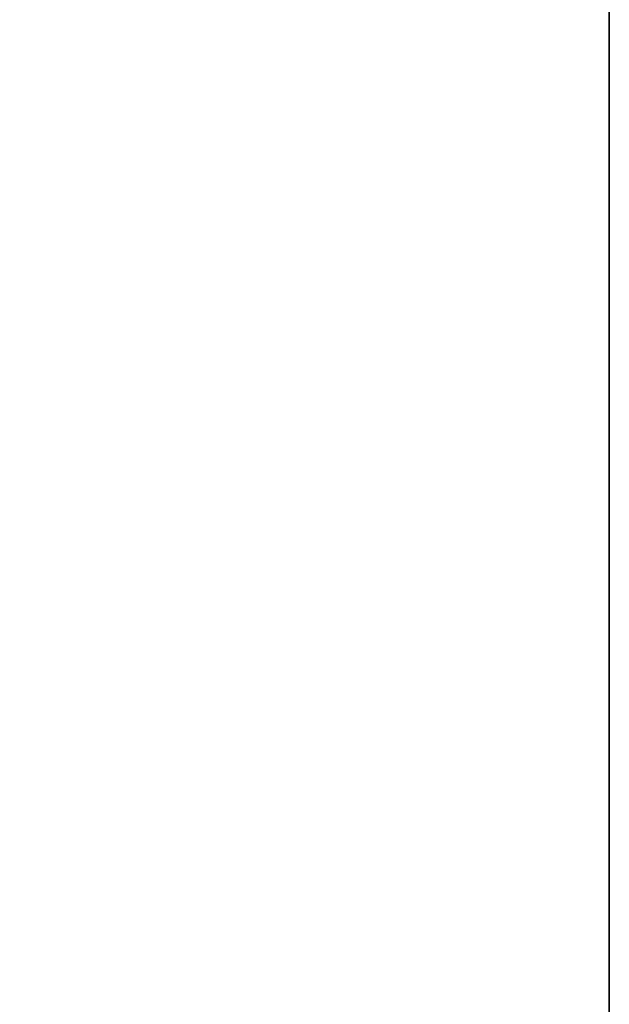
# Model space of a CAD drawing. Header units: metres. Extents: x 209848 to 209928, y 1182430 to 1182563.
# Tile 202 of 256: x 209852.5869 to 209852.6197, y 1182477.7931 to 1182477.8478. Entities that reach past the tile are written whole.
import ezdxf

# ---------------------------------------------------------------- set-up
doc = ezdxf.new("R2010")
doc.units = ezdxf.units.M
doc.header["$MEASUREMENT"] = 0
doc.linetypes.add('DGN Style 2', pattern=[15.036391, 9.021834, -6.014556])
doc.layers.get('0').update_dxf_attribs({"color": 254})

# ---------------------------------------------------------------- blocks, each defined once
blk = doc.blocks.new('*U2')
at = {"color": 3, "linetype": 'Continuous'}
for p, q in [((1.275, -21.149559), (1.275, -21.248104)), ((1.275, -21.248104), (1.275, -21.346663))]:
    blk.add_line(p, q, dxfattribs=at)
blk = doc.blocks.new('*U3')
at = {"color": 3, "linetype": 'Continuous'}
for p, q in [((1.275, -21.160902), (1.275, -21.25983)), ((1.275, -21.25983), (1.275, -21.358762))]:
    blk.add_line(p, q, dxfattribs=at)
blk = doc.blocks.new('*U4')
at = {"color": 3, "linetype": 'Continuous'}
blk.add_line((1.275, -21.187583), (1.275, -21.286266), dxfattribs=at)
blk = doc.blocks.new('*U5')
at = {"color": 3, "linetype": 'Continuous'}
blk.add_line((1.275, -21.174951), (1.275, -21.274042), dxfattribs=at)
blk = doc.blocks.new('*U6')
at = {"color": 3, "linetype": 'Continuous'}
blk.add_line((1.275, -21.198903), (1.275, -21.300782), dxfattribs=at)
blk = doc.blocks.new('*U7')
at = {"color": 3, "linetype": 'Continuous'}
for p, q in [((1.275, -21.146261), (1.275, -21.245491)), ((1.275, -21.245491), (1.275, -21.344724))]:
    blk.add_line(p, q, dxfattribs=at)
blk = doc.blocks.new('*U8')
at = {"color": 3, "linetype": 'Continuous'}
blk.add_line((1.275, -21.178563), (1.275, -21.28258), dxfattribs=at)
blk = doc.blocks.new('*U9')
at = {"color": 3, "linetype": 'Continuous'}
blk.add_line((1.275, -21.169623), (1.275, -21.271415), dxfattribs=at)
blk = doc.blocks.new('ATTEMP_2')
at = {"color": 254, "flags": 128}
blk.add_lwpolyline([(0, 1.275), (-13.6, 1.275), (-13.6, -1.275), (0, -1.275), (0, 1.275), (0, 1.275)], dxfattribs=at)
blk = doc.blocks.new('ATTEMP_1')
at = {"color": 254, "rotation": 90}
blk.add_blockref('ATTEMP_2', (0, -18.11), dxfattribs=at)
blk = doc.blocks.new('ATTEMP')
at = {"color": 3, "linetype": 'Continuous'}
for name in ['*U9', '*U8', '*U7', '*U6', '*U5', '*U4', '*U3', '*U2']:
    blk.add_blockref(name, (-8.511171, 0), dxfattribs=at)
at = {"color": 254}
blk.add_blockref('ATTEMP_1', (-8.511171, 0), dxfattribs=at)

msp = doc.modelspace()

# ---------------------------------------------------------------- block references
at = {"color": 1, "linetype": 'DGN Style 2'}
msp.add_blockref('ATTEMP', (209859.855907, 1182499.061067), dxfattribs=at)

doc.saveas('drawing.dxf')
